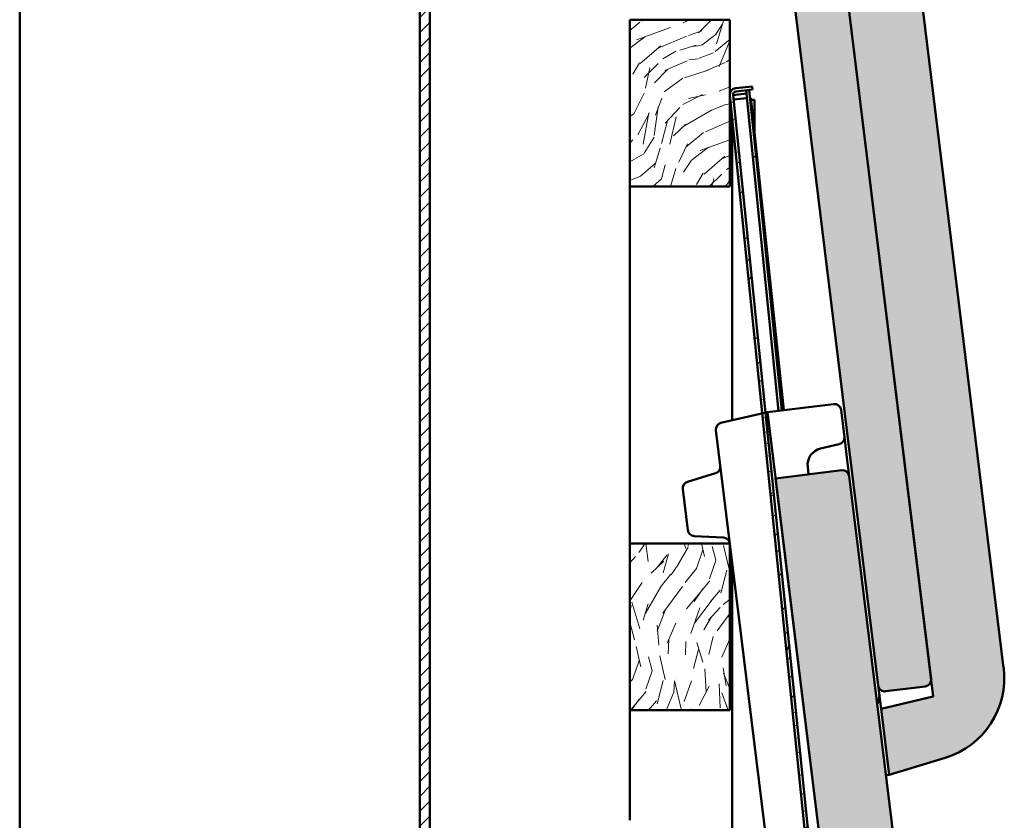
# Model space of a CAD drawing. Header units: millimetres. Extents: x 200 to 13555, y -185 to 8310.
# Tile 93 of 94: x 9039 to 9335, y 5632 to 5872. Entities that reach past the tile are written whole.
import ezdxf

# ---------------------------------------------------------------- set-up
doc = ezdxf.new("R2010")
doc.units = ezdxf.units.MM
doc.header["$LTSCALE"] = 10
doc.layers.add('Schraffur', color=7, linetype='Continuous', lineweight=18)
doc.layers.add('Sichtbare Kanten(DIN)', color=7, linetype='Continuous', lineweight=50)
pattern_1 = [(25.236022, (-3.2497, 5.6287), (-383.3269031, -177.1644037), [4.60378, -455.7747]), (41.30992, (0.915, 7.5916), (113.3244303, 109.5747015), [5.84843, -189.09879]), (75.00002, (5.308, 11.452), (-19.11616, 33.11013), [4.32549, -49.74326]), (76.847622, (6.4272, 15.6304), (176.799226, 764.27669527), [8.38499, -830.11464]), (42.994622, (8.335, 23.7954), (-259.758856, -238.2655697), [5.10084, -504.97965]), (30.00002, (12.066, 27.274), (13.99397, 52.22628), [9.55807, -28.67421]), (20.53802, (20.3435, 32.053), (-184.666461, -62.4717087), [4.65115, -227.90685]), (24.289022, (-8.411, 14.5685), (-317.108294, -138.9330338), [3.8423, -380.38752]), (30.00002, (-4.91, 16.15), (13.99397, 52.22628), [5.73484, -32.49744]), (58.300822, (0.0576, 19.0164), (249.514459, 408.9392493), [5.64492, -558.84894]), (82.125022, (3.0238, 23.8192), (-36.8597706, -242.0150807), [8.7183, -427.19607]), (69.289422, (4.2183, 32.4553), (103.0799433, 280.2474285), [5.43384, -537.94735]), (36.340222, (6.14, 37.538), (245.7647367, 186.0393772), [6.92417, -339.28399]), (18.111022, (11.7174, 41.641), (-520.89014106, -168.29234055), [7.42337, -734.91243]), (23.290022, (-14.3371, 24.8326), (317.10775474, 138.9344308), [6.5443, -647.8881]), (33.366522, (-8.326, 27.4201), (510.6451744, 338.9686943), [6.51073, -644.5619]), (63.69012, (-2.889, 31.001), (-47.104031, -71.342432), [6.89244, -130.9559]), (77.489622, (0.1664, 37.1794), (120.8226926, 555.37142573), [6.22376, -616.15148]), (44.931422, (1.5146, 43.2554), (306.8637064, 309.6087316), [5.93526, -587.58814]), (30.00002, (5.716, 47.447), (13.99397, 52.22628), [4.58787, -33.64441]), (17.005022, (9.6897, 49.7412), (336.22412094, 105.8228968), [5.10084, -504.97965]), (30.00002, (10.264, 5.926), (13.99397, 52.22628), [0, -38.23228]), (253.152022, (12.0321, 13.5688), (229.0303826, 750.28122534), [8.38499, -830.11464]), (236.56502, (-9.514, 38.654), (-13.993984, -52.226247), [3.41961, -82.07018]), (218.13002, (-11.3984, 35.8), (-179.5448974, -147.806758), [5.40685, -264.93634]), (186.80102, (-15.6515, 32.4616), (-203.7829865, -29.3590406), [2.9117, -288.25689]), (56.56512, (12.032, 13.569), (13.993893, 52.226272), [4.27448, -81.21531]), (36.709822, (14.3873, 17.136), (-278.8751809, -205.15539878), [6.5443, -647.8881]), (19.875022, (19.6337, 21.0479), (620.22036127, 225.6401773), [10.87437, -1076.56376]), (19.695022, (-1.147, 1.9866), (217.7772824, 81.5862989), [4.27448, -423.17403]), (45.524122, (2.8775, 3.4272), (-306.86217223, -309.60722102), [7.14236, -707.09462]), (72.878922, (7.8815, 8.5236), (-201.037428, -645.83041657), [7.30428, -723.12159]), (64.695222, (10.0318, 15.5042), (197.2879084, 422.93284936), [6.04506, -598.46141]), (39.46232, (12.6157, 20.969), (146.4345436, 128.6908724), [6.97674, -225.58118]), (23.418022, (18.002, 25.4034), (-601.10462016, -258.75380543), [10.00634, -990.62906]), (21.87002, (-5.926, 10.264), (-217.7767926, -81.5872323), [5.40685, -264.93634]), (41.30992, (-0.908, 12.278), (113.3244303, 109.5747015), [5.84843, -189.09879]), (72.510422, (3.4848, 16.139), (-173.0497718, -541.37724374), [6.22376, -616.15148]), (75.00002, (5.355, 22.075), (-19.11616, 33.11013), [7.02893, -47.03985]), (47.354022, (7.1744, 28.8644), (-353.96609686, -380.94922874), [6.40892, -634.48004]), (26.634022, (11.5162, 33.5785), (-548.8754958, -272.75256176), [6.51073, -644.5619]), (12.897022, (17.336, 36.497), (388.4483424, 91.82892114), [5.20016, -514.81682]), (21.254022, (-10.705, 18.5417), (250.8867477, 100.7036993), [5.02865, -497.83786]), (44.931422, (-6.0184, 20.3646), (306.8637064, 309.6087316), [5.93526, -587.58814]), (62.005422, (-1.8165, 24.5564), (-108.2021233, -194.911222), [7.21367, -353.46893]), (79.899122, (1.5695, 30.926), (-115.70096308, -640.70784017), [9.49671, -940.17391]), (45.94542, (3.235, 40.2755), (-113.3244174, -109.5748215), [5.5667, -272.76861]), (23.991022, (7.1058, 44.2762), (350.21598632, 158.05083697), [7.30428, -723.12159]), (6.80102, (13.779, 47.246), (203.7829865, 29.3590406), [2.9117, -288.25689]), (20.53802, (-16.44, 28.475), (-184.666461, -62.4717087), [4.65115, -227.90685]), (40.008022, (-12.0844, 30.1064), (325.97923903, 276.49829688), [6.59992, -653.39355]), (67.405422, (-7.0291, 34.3495), (239.27028346, 579.61307064), [8.18205, -810.02357]), (59.054622, (15.2307, 8.7934), (155.3061851, 266.2534788), [3.93624, -389.6902]), (40.784322, (17.2548, 12.1694), (-472.41481384, -405.1900221), [8.17314, -809.1404]), (22.87502, (23.4432, 17.508), (-250.886985, -100.7030255), [9.24717, -298.99137])]

msp = doc.modelspace()

# ---------------------------------------------------------------- hatches: boundary and pattern name
at = {"layer": 'Schraffur'}
h = msp.add_hatch(dxfattribs=at)
h.set_pattern_fill('ANSI31', color=256, scale=25.4, style=0)
h.set_pattern_definition([(45, (0, 0), (-2.245064, 2.245064), [])])
h.paths.add_polyline_path([(9162.18, 6791.74), (9159.18, 6791.74), (9159.18, 1404.74), (9162.18, 1404.74)])
h = msp.add_hatch(dxfattribs=at)
h.set_pattern_fill('AR-CONC', color=256, scale=0.538328, angle=120.0002, style=0, pattern_type=2)
h.set_pattern_definition([(170.000175, (0, 0), (-1.6380622, 3.5128046), [0.4037458, -4.4412034]), (115.000175, (0, 0), (-3.1332854, -2.6715045), [0.3229966, -3.5529627]), (220.451175, (-0.1365, 0.2927), (-4.7713416, 0.8413391), [0.3431311, -3.7744415]), (166.184375, (-0.9324, -0.5383), (-2.1009875, 5.4210463), [0.6056186, -6.661805]), (216.635775, (-1.1075, -0.0866), (-7.0571854, 1.7354752), [0.5146967, -5.661646]), (111.184175, (-0.9324, -0.5383), (-7.0571887, 1.7354627), [0.484495, -5.329444]), (141.000175, (-0.9685, 0.0625), (0.27036, 3.8665164), [0.4037458, -4.4412034]), (86.000175, (-0.9685, 0.0625), (-4.0356042, -0.8175036), [0.3229966, -3.5529627]), (191.451575, (-0.946, 0.3847), (-3.7652414, 3.0490178), [0.3431311, -3.7744415]), (157.500175, (0, 0), (-1.58469665, -0.83934483), [0, -3.5098965, 0, -3.60679548, 0, -3.5664209]), (127.500175, (0, 0), (-2.54685747, 0.164823), [0, -2.05641175, 0, -3.42914734, 0, -1.3592774]), (87.500175, (0.6002, -1.0396), (-1.33171274, 2.54941477), [0, -1.3458192, 0, -4.19895593, 0, -5.5716915]), (77.500175, (0.8694, -1.5058), (-2.0364287, 2.44939305), [0, -1.749565, 0, -2.7885374, 0, -3.9567085])])
edge = h.paths.add_edge_path()
edge.add_ellipse((9298.68, 5672.38), major_axis=(0.24, -1.99), ratio=1, start_angle=270, end_angle=360)
edge.add_line((9298.93, 5670.4), (9310.84, 5671.86))
edge.add_ellipse((9310.59, 5673.85), major_axis=(1.99, 0.24), ratio=1, start_angle=270, end_angle=360)
edge.add_line((9312.58, 5674.09), (9263.46, 6074.09))
edge.add_line((9263.46, 6074.09), (9249.54, 6070.87))
edge.add_ellipse((9249.99, 6068.92), major_axis=(-1.95, -0.45), ratio=1, start_angle=270, end_angle=354)
edge.add_line((9248.01, 6068.68), (9296.7, 5672.14))
h = msp.add_hatch(dxfattribs=at)
h.set_pattern_fill('AR-CONC', color=256, scale=0.538328, angle=60, style=0, pattern_type=2)
h.set_pattern_definition([(109.999978, (0, 0), (2.2231578, 3.1749981), [0.4037458, -4.4412034]), (54.999978, (0, 0), (-3.8802287, 1.3777659), [0.3229966, -3.5529627]), (160.450978, (0.1853, 0.2646), (-1.6570341, 4.5527783), [0.3431311, -3.7744415]), (106.18418, (-0.9324, 0.5383), (3.6442857, 4.5300192), [0.6056186, -6.661805]), (156.63558, (-0.629, 0.916), (-2.025603, 6.9794464), [0.5146967, -5.661646]), (51.18398, (-0.9324, 0.5383), (-2.0256155, 6.979443), [0.484495, -5.329444]), (80.999978, (-0.43, 0.87), (3.4836873, 1.6991076), [0.4037458, -4.4412034]), (25.999978, (-0.43, 0.87), (-2.7257703, 3.0861934), [0.3229966, -3.5529627]), (131.451378, (-0.14, 1.0115), (0.7579227, 4.785301), [0.3431311, -3.7744415]), (97.499978, (0, 0), (-1.51923898, 0.95272038), [0, -3.5098965, 0, -3.60679548, 0, -3.5664209]), (67.499978, (0, 0), (-1.13067993, 2.28805867), [0, -2.05641175, 0, -3.42914734, 0, -1.3592774]), (27.499978, (-0.6002, -1.0396), (1.54200996, 2.42799913), [0, -1.3458192, 0, -4.19895593, 0, -5.5716915]), (17.499978, (-0.8694, -1.5058), (1.1030326, 2.9882917), [0, -1.749565, 0, -2.7885374, 0, -3.9567085])])
edge = h.paths.add_edge_path()
edge.add_line((9313.23, 5668.81), (9297.55, 5665.19))
edge.add_line((9297.55, 5665.19), (9299.99, 5645.34))
edge.add_line((9299.99, 5645.34), (9316.83, 5650.49))
edge.add_ellipse((9309.52, 5674.4), major_axis=(23.91, 7.31), ratio=1, start_angle=270, end_angle=350)
edge.add_line((9334.33, 5677.44), (9287.98, 6054.93))
edge.add_ellipse((9286, 6054.69), major_axis=(-0.24, 1.99), ratio=1, start_angle=270, end_angle=360)
edge.add_line((9285.75, 6056.67), (9265.9, 6054.23))
edge.add_line((9265.9, 6054.23), (9313.23, 5668.81))
h = msp.add_hatch(dxfattribs=at)
h.set_pattern_fill('WOOD', color=256, scale=38.232284, angle=30, style=0, pattern_type=2)
h.set_pattern_definition(pattern_1)
h.paths.add_polyline_path([(9252.18, 5871.74), (9222.18, 5871.74), (9222.18, 5821.74), (9252.18, 5821.74)])
h = msp.add_hatch(dxfattribs=at)
h.set_pattern_fill('WOOD', color=256, scale=38.232284, angle=30, style=0, pattern_type=2)
h.set_pattern_definition(pattern_1)
edge = h.paths.add_edge_path()
edge.add_line((9272.25, 5511.74), (9272.28, 5521.74))
edge.add_line((9272.28, 5521.74), (9271.28, 5521.74))
edge.add_line((9271.28, 5521.74), (9271.25, 5511.74))
edge.add_ellipse((9273.25, 5511.74), major_axis=(-0.01, -2), ratio=1, start_angle=270, end_angle=360)
edge.add_line((9273.24, 5509.74), (9285.52, 5509.7))
edge.add_ellipse((9285.53, 5511.7), major_axis=(2, -0.01), ratio=1, start_angle=270, end_angle=365.97)
edge.add_line((9287.52, 5511.91), (9253.17, 5849.16))
edge.add_ellipse((9254.17, 5849.26), major_axis=(-0.101, 0.995), ratio=1, start_angle=0, end_angle=90, ccw=False)
edge.add_line((9254.06, 5850.26), (9259.04, 5850.77))
edge.add_line((9259.04, 5850.77), (9258.94, 5851.76))
edge.add_line((9258.94, 5851.76), (9253.96, 5851.25))
edge.add_ellipse((9254.17, 5849.26), major_axis=(-1.99, -0.2), ratio=1, start_angle=270, end_angle=360)
edge.add_line((9252.18, 5849.06), (9286.52, 5511.81))
edge.add_ellipse((9285.53, 5511.7), major_axis=(0.101, -0.995), ratio=1, start_angle=354.03, end_angle=450, ccw=False)
edge.add_line((9285.53, 5510.7), (9273.25, 5510.74))
edge.add_ellipse((9273.25, 5511.74), major_axis=(-1, 0.003), ratio=1, start_angle=0, end_angle=90, ccw=False)
h = msp.add_hatch(dxfattribs=at)
h.set_pattern_fill('AR-CONC', color=256, scale=538327.683136, angle=60, style=0, pattern_type=2)
h.set_pattern_definition([(110, (0, 0), (2223000, 3175000), [403700, -4441200]), (55, (0, 0), (-3880200, 1377800), [323000, -3553000]), (160.45, (185300, 264600), (-1657000, 4552800), [343100, -3774400]), (106.18, (-932400, 538300), (3644300, 4530000), [605600, -6661800]), (156.64, (-629000, 916000), (-2025600, 6979400), [514700, -5661600]), (51.18, (-932400, 538300), (-2025600, 6979400), [484500, -5329400]), (81, (-430000, 870000), (3483700, 1699000), [403700, -4441200]), (26, (-430000, 870000), (-2725800, 3086000), [323000, -3553000]), (131.45, (-140000, 1011500), (758000, 4785300), [343100, -3774400]), (97.5, (0, 0), (-1519200, 952700), [0, -3509900, 0, -3606800, 0, -3566420]), (67.5, (0, 0), (-1130700, 2288000), [0, -2056400, 0, -3429150, 0, -1359300]), (27.5, (-600200, -1039600), (1542000, 2428000), [0, -1345800, 0, -4198960, 0, -5571700]), (17.5, (-869400, -1505800), (1103000, 2988300), [0, -1749560, 0, -2788540, 0, -3956700])])
edge = h.paths.add_edge_path()
edge.add_ellipse((9249.99, 5748.92), major_axis=(-1.95, -0.45), ratio=1, start_angle=270, end_angle=354)
edge.add_line((9248.01, 5748.68), (9264.82, 5611.74))
edge.add_line((9264.82, 5611.74), (9280.94, 5611.74))
edge.add_line((9280.94, 5611.74), (9263.46, 5754.09))
edge.add_line((9263.46, 5754.09), (9249.54, 5750.87))
h = msp.add_hatch(dxfattribs=at)
h.set_pattern_fill('AR-CONC', color=256, scale=0.538328, angle=135.0002, style=0, pattern_type=2)
h.set_pattern_definition([(185.00021, (0, 0), (-2.4914291, 2.9691454), [0.4037458, -4.4412034]), (130.00021, (0, 0), (-2.335083, -3.3914305), [0.3229966, -3.5529627]), (235.45121, (-0.2076, 0.2474), (-4.8265164, -0.4222459), [0.3431311, -3.7744415]), (181.18441, (-0.7613, -0.7613), (-3.432471, 4.692551), [0.6056186, -6.661805]), (231.63581, (-1.0473, -0.37), (-7.2658915, -0.1501982), [0.5146967, -5.661646]), (126.18421, (-0.7613, -0.7613), (-7.2658915, -0.150211), [0.484495, -5.329444]), (156.00021, (-0.9516, -0.1903), (-0.7395827, 3.8047419), [0.4037458, -4.4412034]), (101.00021, (-0.9516, -0.1903), (-3.6865077, -1.8341413), [0.3229966, -3.5529627]), (206.45161, (-1.0133, 0.1267), (-4.426089, 1.9706061), [0.3431311, -3.7744415]), (172.50021, (0, 0), (-1.31346025, -1.22089532), [0, -3.5098965, 0, -3.60679548, 0, -3.5664209]), (142.50021, (0, 0), (-2.50273443, -0.49996995), [0, -2.05641175, 0, -3.42914734, 0, -1.3592774]), (102.50021, (0.8489, -0.8489), (-1.94617412, 2.11787176), [0, -1.3458192, 0, -4.19895593, 0, -5.5716915]), (92.50021, (1.2295, -1.2295), (-2.60098975, 1.8388639), [0, -1.749565, 0, -2.7885374, 0, -3.9567085])])
edge = h.paths.add_edge_path()
edge.add_line((9280.94, 5611.74), (9303.11, 5611.74))
edge.add_line((9303.11, 5611.74), (9287.98, 5734.93))
edge.add_ellipse((9286, 5734.69), major_axis=(-0.24, 1.99), ratio=1, start_angle=270, end_angle=360)
edge.add_line((9285.75, 5736.67), (9265.9, 5734.23))
edge.add_line((9265.9, 5734.23), (9280.94, 5611.74))
h = msp.add_hatch(dxfattribs=at)
h.set_pattern_fill('WOOD', color=256, scale=38.232284, angle=60, style=0, pattern_type=2)
h.set_pattern_definition([(55.235978, (-5.6287, 3.2497), (-243.3889019, -345.092137), [4.60378, -455.7747]), (71.30988, (-3.004, 7.032), (43.3546023, 151.5566566), [5.84843, -189.09879]), (104.99998, (-1.13, 12.572), (-33.11013, 19.11616), [4.32549, -49.74326]), (106.847578, (-2.249, 16.7499), (-229.02514463, 750.28282425), [8.38499, -830.11464]), (72.994578, (-4.6793, 24.775), (-105.8252441, -336.22338215), [5.10084, -504.97965]), (59.99998, (-3.187, 29.653), (-13.99397, 52.22628), [9.55807, -28.67421]), (50.53798, (1.5916, 37.9303), (-128.6901057, -146.4352174), [4.65115, -227.90685]), (54.288978, (-14.5685, 8.411), (-205.1575378, -278.8735246), [3.8423, -380.38752]), (59.99998, (-12.326, 11.53), (-13.99397, 52.22628), [5.73484, -32.49744]), (88.300778, (-9.4583, 16.4975), (11.6166069, 478.908999), [5.64492, -558.84894]), (112.124978, (-9.291, 22.14), (89.0858658, -228.0211624), [8.7183, -427.19607]), (99.289378, (-12.5745, 30.2162), (-50.8536365, 294.2414035), [5.43384, -537.94735]), (66.34018, (-13.4516, 35.579), (119.819037, 283.9971022), [6.92417, -339.28399]), (48.110978, (-10.673, 41.921), (-366.9582395, -406.1902281), [7.42337, -734.91243]), (53.289978, (-24.8326, 14.3371), (205.15637223, 278.8744648), [6.5443, -647.8881]), (63.366478, (-20.9206, 19.5835), (272.7477719, 548.877876), [6.51073, -644.5619]), (93.69008, (-18.002, 25.403), (-5.122138, -85.33637), [6.89244, -130.9559]), (107.489578, (-18.4456, 32.2815), (-173.0497718, 541.37724374), [6.22376, -616.15148]), (74.931378, (-20.316, 38.2176), (110.94772643, 421.56079394), [5.93526, -587.58814]), (59.99998, (-18.773, 43.95), (-13.99397, 52.22628), [4.58787, -33.64441]), (47.004978, (-16.479, 47.922), (238.2673832, 259.7571926), [5.10084, -504.97965]), (59.99998, (5.926, 10.264), (-13.99397, 52.22628), [0, -38.23228]), (283.151978, (3.6358, 17.767), (-176.79389034, 764.27792954), [8.38499, -830.11464]), (266.56498, (-27.566, 28.718), (13.993937, -52.22626), [3.41961, -82.07018]), (248.12998, (-27.7713, 25.3046), (-81.5872323, -217.7767926), [5.40685, -264.93634]), (216.80098, (-29.7854, 20.287), (-161.8018216, -127.3170428), [2.9117, -288.25689]), (86.56508, (3.636, 17.767), (-13.994029, 52.226235), [4.27448, -81.21531]), (66.709778, (3.8919, 22.0338), (-138.9355377, -317.10726976), [6.5443, -647.8881]), (49.874978, (6.4794, 28.0448), (424.30689224, 505.5199772), [10.87437, -1076.56376]), (49.694978, (-1.9866, 1.147), (147.8076487, 179.544334), [4.27448, -423.17403]), (75.524078, (0.7784, 4.4068), (-110.94715306, -421.55871867), [7.14236, -707.09462]), (102.878878, (2.5638, 11.3224), (148.81117677, -659.8243767), [7.30428, -723.12159]), (94.695178, (0.9357, 18.443), (-40.60972356, 464.91457734), [6.04506, -598.46141]), (69.46228, (0.441, 24.4677), (62.4707418, 184.666788), [6.97674, -225.58118]), (53.417978, (2.8885, 31.001), (-391.19537558, -524.6393755), [10.00634, -990.62906]), (51.86998, (-10.264, 5.926), (-147.806758, -179.5448974), [5.40685, -264.93634]), (71.30988, (-6.926, 10.179), (43.3546023, 151.5566566), [5.84843, -189.09879]), (102.510378, (-5.0516, 15.719), (120.8226926, -555.37142573), [6.22376, -616.15148]), (104.99998, (-6.4, 21.795), (-33.11013, 19.11616), [7.02893, -47.03985]), (77.353978, (-8.219, 28.5845), (-116.06941074, -506.89466805), [6.40892, -634.48004]), (56.633978, (-6.8159, 34.838), (-338.96423805, -510.64813243), [6.51073, -644.5619]), (42.896978, (-3.235, 40.2755), (290.4918843, 273.7501244), [5.20016, -514.81682]), (51.253978, (-18.5417, 10.705), (166.92261225, 212.6552062), [5.02865, -497.83786]), (74.931378, (-15.3944, 14.627), (110.94772643, 421.56079394), [5.93526, -587.58814]), (92.005378, (-13.8513, 20.3582), (3.7496505, -222.8991343), [7.21367, -353.46893]), (109.899078, (-14.1038, 27.5674), (220.1534716, -612.71991828), [9.49671, -940.17391]), (75.94538, (-17.336, 36.497), (-43.3545312, -151.556754), [5.5667, -272.76861]), (53.990978, (-15.9843, 41.8972), (224.27076445, 311.98385913), [7.30428, -723.12159]), (36.80098, (-11.69, 47.806), (161.8018216, 127.3170428), [2.9117, -288.25689]), (50.53798, (-28.475, 16.44), (-128.6901057, -146.4352174), [4.65115, -227.90685]), (70.007978, (-25.5186, 20.0308), (144.0574658, 402.444057), [6.59992, -653.39355]), (97.405378, (-23.2621, 26.233), (-82.59190936, 621.59484933), [8.18205, -810.02357]), (89.054578, (8.7934, 15.2307), (1.3726013, 308.235368), [3.93624, -389.6902]), (70.784278, (8.8584, 19.1664), (-206.52867423, -587.11209922), [8.17314, -809.1404]), (52.87498, (11.5484, 26.884), (-166.9231547, -212.6547413), [9.24717, -298.99137])])
h.paths.add_polyline_path([(9252.18, 5714.74), (9222.18, 5714.74), (9222.18, 5664.74), (9252.18, 5664.74)])

# ---------------------------------------------------------------- linework, layer by layer
at = {"layer": 'Sichtbare Kanten(DIN)'}
for p, q in [((9039.18, 6791.74), (9039.18, 1404.74)), ((9159.18, 6791.74), (9159.18, 1404.74)), ((9162.18, 1404.74), (9162.18, 6791.74)), ((9312.58, 5674.09), (9263.46, 6074.09)), ((9248.01, 6068.68), (9296.7, 5672.14)), ((9334.33, 5677.44), (9287.98, 6054.93)), ((9265.9, 6054.23), (9313.23, 5668.81)), ((9252.18, 5871.74), (9222.18, 5871.74)), ((9222.18, 5871.74), (9222.18, 5821.74)), ((9252.18, 5821.74), (9252.18, 5871.74)), ((9258.94, 5851.76), (9253.96, 5851.25)), ((9259.04, 5850.77), (9258.94, 5851.76)), ((9252.18, 5849.06), (9286.52, 5511.81)), ((9257.15, 5849.57), (9253.17, 5849.16)), ((9287.52, 5511.91), (9253.17, 5849.16)), ((9257.29, 5848.2), (9253.31, 5847.78)), ((9254.06, 5850.26), (9259.04, 5850.77)), ((9257.05, 5850.55), (9258.04, 5850.65)), ((9259.08, 5830.66), (9257.05, 5850.55)), ((9258.04, 5850.65), (9260.07, 5830.76)), ((9258.51, 5848.33), (9258.28, 5848.31)), ((9268.35, 5754.69), (9258.51, 5848.33)), ((9259.58, 5847.74), (9258.57, 5847.74)), ((9259.58, 5847.74), (9259.58, 5838.18)), ((9252.88, 5842.19), (9252.88, 5751.64)), ((9260.07, 5830.76), (9259.08, 5830.66)), ((9266.83, 5754.5), (9259.08, 5830.66)), ((9267.82, 5754.62), (9260.07, 5830.76)), ((9222.18, 5821.74), (9222.18, 5714.74)), ((9222.18, 5821.74), (9252.18, 5821.74)), ((9263.46, 5754.09), (9283.32, 5756.52)), ((9263.46, 5754.09), (9249.54, 5750.87)), ((9280.94, 5611.74), (9263.46, 5754.09)), ((9285.54, 5754.78), (9286.54, 5746.64)), ((9248.01, 5748.68), (9264.82, 5611.74)), ((9287.4, 5739.66), (9286.54, 5746.64)), ((9285.01, 5744.45), (9279.39, 5743.15)), ((9287.98, 5734.93), (9287.4, 5739.66)), ((9247.93, 5735.76), (9239.49, 5733.18)), ((9285.75, 5736.67), (9265.9, 5734.23)), ((9275.56, 5737.67), (9275.83, 5735.45)), ((9265.9, 5734.23), (9280.94, 5611.74)), ((9303.11, 5611.74), (9287.98, 5734.93)), ((9238.09, 5731.03), (9239.6, 5718.71)), ((9241.48, 5716.95), (9250.3, 5716.49)), ((9252.18, 5714.74), (9222.18, 5714.74)), ((9222.18, 5714.74), (9222.18, 5664.74)), ((9252.18, 5664.74), (9252.18, 5714.74)), ((9252.88, 5709.04), (9252.88, 5621.38)), ((9297.55, 5665.19), (9296.7, 5672.14)), ((9298.93, 5670.4), (9310.84, 5671.86)), ((9313.23, 5668.81), (9297.55, 5665.19)), ((9297.55, 5665.19), (9299.99, 5645.34)), ((9222.18, 5664.74), (9222.18, 5631.74)), ((9222.18, 5664.74), (9252.18, 5664.74)), ((9299.99, 5645.34), (9316.83, 5650.49)), ((9299, 5645.22), (9299.99, 5645.34))]:
    msp.add_line(p, q, dxfattribs=at)
for centre, radius, start, end in [((9254.17, 5849.26), 2, 95.8152, 185.8152), ((9254.17, 5849.26), 1, 95.8152, 185.8152), ((9283.56, 5754.54), 2, 7, 97), ((9249.99, 5748.92), 2, 103, 187), ((9284.56, 5746.4), 2, 283, 7), ((9280.52, 5738.28), 5, 103, 187), ((9247.34, 5737.68), 2, 287, 7), ((9286, 5734.69), 2, 7, 97), ((9240.07, 5731.27), 2, 107, 187), ((9241.58, 5718.95), 2, 187, 267), ((9250.19, 5714.49), 2, 7, 87), ((9309.52, 5674.4), 25, 287, 7), ((9310.59, 5673.85), 2, 277, 7), ((9298.68, 5672.38), 2, 187, 277)]:
    msp.add_arc(centre, radius, start, end, dxfattribs=at)
msp.add_open_spline([(9297, 5669.66), (9297.08, 5669.05), (9297.04, 5668.43), (9296.78, 5667.39), (9296.61, 5666.97), (9296.38, 5666.56)], degree=3, knots=[-0.005318, -0.005318, -0.005318, -0.005318, 0.59938, 0.59938, 1.030313, 1.030313, 1.030313, 1.030313], dxfattribs=at)

doc.saveas('drawing.dxf')
